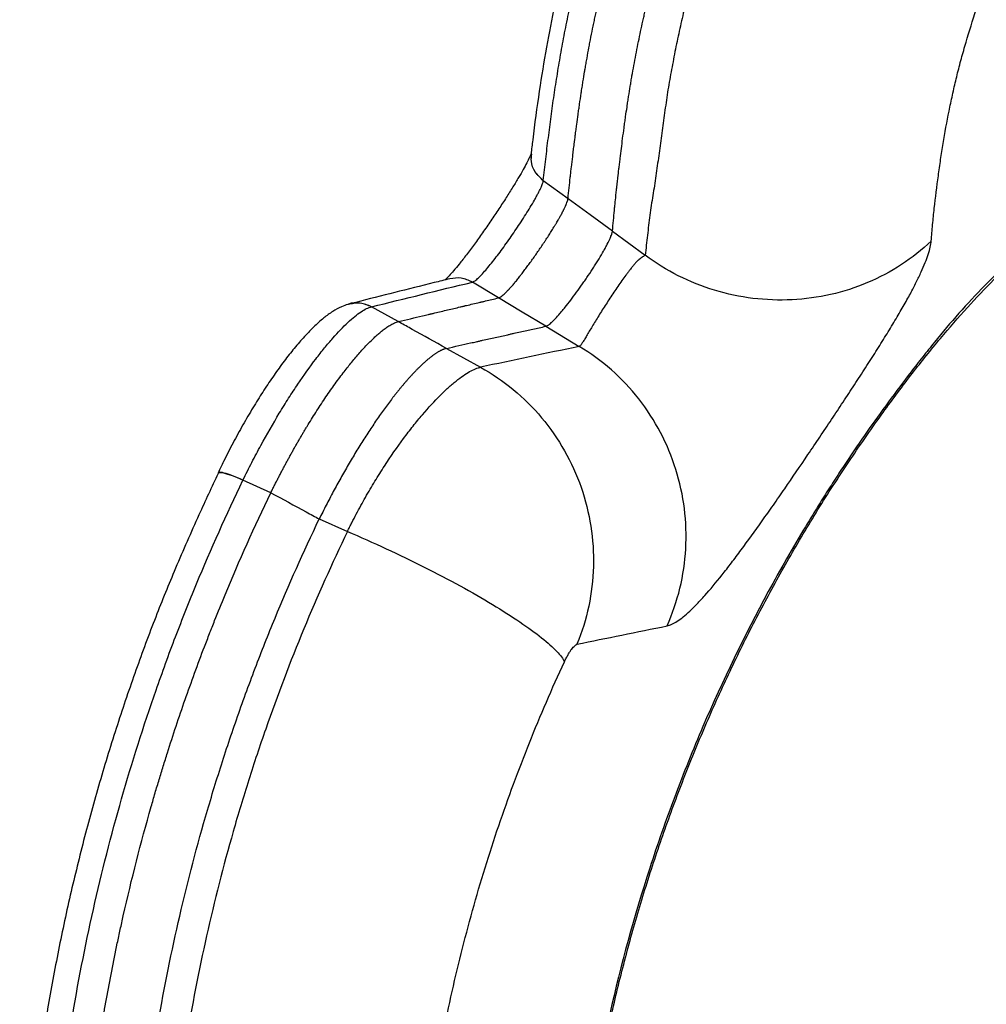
# Model space of a CAD drawing. Header units: millimetres. Extents: x 65 to 198, y 81 to 178.
# Tile 9 of 27: x 115.05 to 122.83, y 154.62 to 162.54. Entities that reach past the tile are written whole.
import ezdxf

# ---------------------------------------------------------------- set-up
doc = ezdxf.new("R2010")
doc.units = ezdxf.units.MM

msp = doc.modelspace()

# ---------------------------------------------------------------- linework, layer by layer
at = {"color": 7, "linetype": 'Continuous', "lineweight": 25}
for p, q in [((119.2607, 161.2467), (119.2608, 161.2476)), ((119.4596, 161.102), (119.2607, 161.2467)), ((119.8174, 160.8398), (120.081, 160.6467)), ((118.5085, 160.4581), (118.5079, 160.4579)), ((118.9004, 160.3032), (118.6898, 160.4302)), ((118.0934, 160.1122), (117.8783, 160.2318)), ((119.2805, 160.0748), (119.5505, 159.9126)), ((118.4813, 159.897), (118.7546, 159.7452)), ((116.8421, 158.8356), (116.8431, 158.8375)), ((117.0671, 158.7356), (116.843, 158.8375)), ((117.457, 158.524), (117.6838, 158.4239))]:
    msp.add_line(p, q, dxfattribs=at)
at = {"color": 7, "linetype": 'Continuous', "lineweight": 25, "flags": 128}
for points in [[(119.8174, 160.8398), (119.6385, 160.9709), (119.4596, 161.102)], [(119.2805, 160.0748), (119.0905, 160.189), (118.9004, 160.3032)]]:
    msp.add_lwpolyline(points, dxfattribs=at)
at = {"color": 8, "linetype": 'Continuous', "lineweight": 25, "flags": 128}
msp.add_lwpolyline([(116.8421, 158.8356), (116.7987, 158.8542), (116.7579, 158.8701), (116.7212, 158.8827), (116.6901, 158.8915), (116.6658, 158.8961), (116.6491, 158.8965), (116.6408, 158.8925), (116.6403, 158.8917)], dxfattribs=at)
at = {"color": 7, "linetype": 'Continuous', "lineweight": 25}
for points, knots in [([(119.8348, 164.2657), (119.8206, 164.2296), (119.761, 164.0774), (119.6612, 163.7955), (119.545, 163.4275), (119.4412, 163.0476), (119.3537, 162.6782), (119.2829, 162.315), (119.2249, 161.953), (119.1857, 161.6668), (119.1662, 161.4995), (119.1619, 161.4619)], [0, 0, 0, 0, 0.039293, 0.165427, 0.300195, 0.432198, 0.570119, 0.690479, 0.816843, 0.958852, 1, 1, 1, 1]), ([(119.2608, 161.2476), (119.2669, 161.3049), (119.2733, 161.3621), (119.2868, 161.4769), (119.2939, 161.5344), (119.3085, 161.6491), (119.3159, 161.7061), (119.3312, 161.8197), (119.3391, 161.8768), (119.3562, 161.9922), (119.3651, 162.0501), (119.3839, 162.166), (119.3936, 162.2239), (119.4144, 162.3405), (119.4253, 162.399), (119.4485, 162.5163), (119.4608, 162.5752), (119.4862, 162.6924), (119.4993, 162.7506), (119.5266, 162.8671), (119.5408, 162.9255), (119.5852, 163.1007), (119.6167, 163.2169), (119.6846, 163.4498), (119.7207, 163.5659), (119.7977, 163.7982), (119.8384, 163.9141), (119.8817, 164.0299)], [0, 0, 0, 0, 0.0625, 0.0625, 0.125, 0.125, 0.1875, 0.1875, 0.25, 0.25, 0.3125, 0.3125, 0.375, 0.375, 0.4375, 0.4375, 0.5, 0.5, 0.5625, 0.5625, 0.625, 0.625, 0.75, 0.75, 0.875, 0.875, 1, 1, 1, 1]), ([(119.4596, 161.102), (119.4657, 161.1629), (119.4717, 161.2195), (119.4777, 161.2734), (119.4779, 161.2753), (119.4783, 161.2788), (119.4785, 161.2806), (119.4791, 161.2859), (119.4802, 161.2965), (119.4814, 161.3072), (119.4838, 161.3284), (119.4855, 161.3426), (119.4904, 161.3851), (119.4937, 161.4134), (119.4972, 161.4421), (119.4972, 161.4428), (119.4974, 161.444), (119.4975, 161.4445), (119.4977, 161.4463), (119.4981, 161.4497), (119.499, 161.4577), (119.4998, 161.4643), (119.5014, 161.4774), (119.5025, 161.4859), (119.5055, 161.5104), (119.5074, 161.5255), (119.5127, 161.5677), (119.5157, 161.5913), (119.5182, 161.6107), (119.5183, 161.611), (119.5183, 161.6115), (119.5183, 161.6117), (119.5184, 161.6124), (119.5186, 161.6139), (119.519, 161.6172), (119.5199, 161.6238), (119.5216, 161.6369), (119.5231, 161.648), (119.526, 161.67), (119.5279, 161.6844), (119.5336, 161.7268), (119.5373, 161.7541), (119.5418, 161.7868), (119.5428, 161.7937), (119.5447, 161.8073), (119.5457, 161.8142), (119.5486, 161.8349), (119.5507, 161.8489), (119.5569, 161.8917), (119.5613, 161.9211), (119.5662, 161.9533), (119.5665, 161.9554), (119.5671, 161.9594), (119.5674, 161.9614), (119.5683, 161.9673), (119.5701, 161.9791), (119.5719, 161.9906), (119.5755, 162.0133), (119.5778, 162.0281), (119.5847, 162.071), (119.5891, 162.0979), (119.5935, 162.1239), (119.5936, 162.125), (119.594, 162.1269), (119.5941, 162.1278), (119.5946, 162.1306), (119.5956, 162.1363), (119.5978, 162.1494), (119.5997, 162.1606), (119.6035, 162.1828), (119.6061, 162.1974), (119.6137, 162.2406), (119.6188, 162.2686), (119.6245, 162.2993), (119.6252, 162.3029), (119.6265, 162.3099), (119.6271, 162.3135), (119.6291, 162.3241), (119.6332, 162.3454), (119.6373, 162.3669), (119.6458, 162.4102), (119.6516, 162.4395), (119.6608, 162.4839), (119.6639, 162.4989), (119.6701, 162.5284), (119.6732, 162.5431), (119.6826, 162.5869), (119.6889, 162.6158), (119.7081, 162.702), (119.7213, 162.7585), (119.7355, 162.8174), (119.7364, 162.8211), (119.7382, 162.8282), (119.7391, 162.8318), (119.7417, 162.8426), (119.7434, 162.8497), (119.7487, 162.8712), (119.7523, 162.8856), (119.7631, 162.9286), (119.7705, 162.9572), (119.7929, 163.0432), (119.8085, 163.1008), (119.8256, 163.162), (119.8266, 163.1654), (119.8285, 163.1724), (119.8295, 163.1759), (119.8325, 163.1864), (119.8385, 163.2075), (119.8446, 163.2287), (119.8569, 163.2712), (119.8653, 163.2997), (119.8911, 163.3858), (119.9091, 163.4438), (119.9284, 163.5043), (119.929, 163.5059), (119.9301, 163.5094), (119.9306, 163.5111), (119.9323, 163.5163), (119.9334, 163.5197), (119.9368, 163.5302), (119.939, 163.5371), (119.9458, 163.558), (119.9504, 163.5721), (119.9644, 163.6143), (119.9739, 163.6427), (120.0032, 163.7286), (120.0236, 163.7869), (120.0451, 163.8461)], [0, 0, 0, 0, 0.0625, 0.0625, 0.064453, 0.064453, 0.066406, 0.066406, 0.070313, 0.078125, 0.078125, 0.09375, 0.09375, 0.125, 0.125, 0.125488, 0.125488, 0.125977, 0.125977, 0.126953, 0.128906, 0.132813, 0.132813, 0.140625, 0.140625, 0.15625, 0.15625, 0.1875, 0.1875, 0.187744, 0.187744, 0.187988, 0.187988, 0.188477, 0.189453, 0.191406, 0.195313, 0.203125, 0.203125, 0.21875, 0.21875, 0.25, 0.25, 0.257813, 0.257813, 0.265625, 0.265625, 0.28125, 0.28125, 0.3125, 0.3125, 0.314453, 0.314453, 0.316406, 0.316406, 0.320313, 0.328125, 0.328125, 0.34375, 0.34375, 0.375, 0.375, 0.375977, 0.375977, 0.376953, 0.376953, 0.378906, 0.382813, 0.390625, 0.390625, 0.40625, 0.40625, 0.4375, 0.4375, 0.441406, 0.441406, 0.445313, 0.445313, 0.453125, 0.46875, 0.46875, 0.5, 0.5, 0.515625, 0.515625, 0.53125, 0.53125, 0.5625, 0.5625, 0.625, 0.625, 0.628906, 0.628906, 0.632813, 0.632813, 0.640625, 0.640625, 0.65625, 0.65625, 0.6875, 0.6875, 0.75, 0.75, 0.753906, 0.753906, 0.757813, 0.757813, 0.765625, 0.78125, 0.78125, 0.8125, 0.8125, 0.875, 0.875, 0.876953, 0.876953, 0.878906, 0.878906, 0.882813, 0.882813, 0.890625, 0.890625, 0.90625, 0.90625, 0.9375, 0.9375, 1, 1, 1, 1]), ([(119.8174, 160.8398), (119.8227, 160.8996), (119.8278, 160.9551), (119.8335, 161.0127), (119.8342, 161.0202), (119.8356, 161.0341), (119.8363, 161.0411), (119.8384, 161.0619), (119.8398, 161.0758), (119.844, 161.1174), (119.8469, 161.1451), (119.8501, 161.1746), (119.8504, 161.1774), (119.8509, 161.1819), (119.8512, 161.1842), (119.8519, 161.1908), (119.8524, 161.1952), (119.8538, 161.208), (119.8547, 161.2163), (119.8574, 161.2404), (119.8591, 161.2554), (119.8639, 161.2969), (119.8666, 161.3202), (119.8691, 161.3403), (119.8694, 161.3429), (119.8698, 161.3466), (119.87, 161.3485), (119.8707, 161.354), (119.872, 161.3651), (119.8751, 161.3905), (119.8777, 161.4118), (119.8828, 161.4533), (119.886, 161.48), (119.8924, 161.5311), (119.8959, 161.5586), (119.9031, 161.6142), (119.9068, 161.6429), (119.9119, 161.6798), (119.913, 161.6879), (119.9151, 161.7031), (119.9161, 161.7106), (119.9192, 161.7328), (119.9212, 161.7472), (119.9272, 161.7889), (119.931, 161.8151), (119.935, 161.8425), (119.9357, 161.8468), (119.9368, 161.8541), (119.9373, 161.8578), (119.939, 161.8687), (119.9401, 161.8759), (119.9433, 161.8974), (119.9455, 161.9116), (119.952, 161.9534), (119.9564, 161.9805), (119.9628, 162.0201), (119.9652, 162.0341), (119.9698, 162.0617), (119.9721, 162.0756), (119.9794, 162.1175), (119.9844, 162.1458), (120.0002, 162.232), (120.0113, 162.2892), (120.034, 162.4007), (120.0456, 162.4555), (120.0604, 162.5228), (120.0636, 162.5371), (120.0699, 162.565), (120.0731, 162.5789), (120.0827, 162.6207), (120.0893, 162.6485), (120.1094, 162.7322), (120.1233, 162.7881), (120.1414, 162.858), (120.1449, 162.8713), (120.1522, 162.8987), (120.1558, 162.9124), (120.1669, 162.9537), (120.1746, 162.9815), (120.1979, 163.0651), (120.2142, 163.1216), (120.2334, 163.1857), (120.2353, 163.1921), (120.2394, 163.2056), (120.2414, 163.2124), (120.2476, 163.2327), (120.2602, 163.2736), (120.2733, 163.3151), (120.3, 163.3988), (120.3188, 163.4555), (120.3385, 163.5131)], [0, 0, 0, 0, 0.0625, 0.0625, 0.070312, 0.070312, 0.078125, 0.078125, 0.09375, 0.09375, 0.125, 0.125, 0.126953, 0.126953, 0.128906, 0.128906, 0.132812, 0.132812, 0.140625, 0.140625, 0.15625, 0.15625, 0.1875, 0.1875, 0.189453, 0.189453, 0.191406, 0.191406, 0.195312, 0.203125, 0.21875, 0.21875, 0.25, 0.25, 0.28125, 0.28125, 0.3125, 0.3125, 0.320312, 0.320312, 0.328125, 0.328125, 0.34375, 0.34375, 0.375, 0.375, 0.378906, 0.378906, 0.382812, 0.382812, 0.390625, 0.390625, 0.40625, 0.40625, 0.4375, 0.4375, 0.453125, 0.453125, 0.46875, 0.46875, 0.5, 0.5, 0.5625, 0.5625, 0.625, 0.625, 0.640625, 0.640625, 0.65625, 0.65625, 0.6875, 0.6875, 0.75, 0.75, 0.765625, 0.765625, 0.78125, 0.78125, 0.8125, 0.8125, 0.875, 0.875, 0.882812, 0.882812, 0.890625, 0.890625, 0.90625, 0.9375, 0.9375, 1, 1, 1, 1]), ([(120.5684, 163.2521), (120.5339, 163.1423), (120.5014, 163.0326), (120.4415, 162.813), (120.4134, 162.7034), (120.375, 162.5389), (120.3626, 162.4842), (120.3386, 162.3749), (120.3272, 162.3202), (120.3061, 162.2104), (120.2959, 162.1557), (120.2757, 162.0467), (120.2659, 161.9923), (120.2534, 161.9099), (120.2495, 161.8823), (120.242, 161.8272), (120.2384, 161.7997), (120.2274, 161.7174), (120.2201, 161.6629), (120.2051, 161.5545), (120.1972, 161.5007), (120.1859, 161.4201), (120.1821, 161.3932), (120.1748, 161.3396), (120.1712, 161.3127), (120.1599, 161.2325), (120.1513, 161.1798), (120.1334, 161.0747), (120.1253, 161.0217), (120.1148, 160.9416), (120.1116, 160.9148), (120.1052, 160.8612), (120.1021, 160.8344), (120.0927, 160.7539), (120.0867, 160.7004), (120.081, 160.6467)], [0, 0, 0, 0, 0.125, 0.125, 0.25, 0.25, 0.3125, 0.3125, 0.375, 0.375, 0.4375, 0.4375, 0.5, 0.5, 0.53125, 0.53125, 0.5625, 0.5625, 0.625, 0.625, 0.6875, 0.6875, 0.71875, 0.71875, 0.75, 0.75, 0.8125, 0.8125, 0.875, 0.875, 0.90625, 0.90625, 0.9375, 0.9375, 1, 1, 1, 1]), ([(122.3838, 160.7611), (122.3872, 160.805), (122.3909, 160.8488), (122.399, 160.9364), (122.4033, 160.9801), (122.4176, 161.1114), (122.4289, 161.1992), (122.4468, 161.3297), (122.453, 161.3731), (122.4661, 161.4599), (122.4729, 161.5033), (122.4943, 161.6331), (122.5097, 161.7193), (122.5359, 161.8493), (122.5452, 161.8927), (122.5644, 161.9795), (122.5742, 162.0228), (122.5949, 162.1095), (122.6056, 162.1528), (122.6292, 162.2404), (122.642, 162.2846), (122.6804, 162.4165), (122.7068, 162.5039), (122.7637, 162.6791), (122.7945, 162.7669), (122.827, 162.8548)], [0, 0, 0, 0, 0.0625, 0.0625, 0.125, 0.125, 0.25, 0.25, 0.3125, 0.3125, 0.375, 0.375, 0.5, 0.5, 0.5625, 0.5625, 0.625, 0.625, 0.6875, 0.6875, 0.75, 0.75, 0.875, 0.875, 1, 1, 1, 1]), ([(130.05, 162.4657), (129.6549, 162.4657), (129.2598, 162.4658), (128.6672, 162.4657), (128.4696, 162.4656), (128.2227, 162.4658), (128.1733, 162.4659), (128.0745, 162.4658), (128.0252, 162.4658), (127.8771, 162.4644), (127.7787, 162.4617), (127.6313, 162.4548), (127.5822, 162.4522), (127.4841, 162.4457), (127.4352, 162.4417), (127.3374, 162.4331), (127.2885, 162.4284), (127.1908, 162.4188), (127.1419, 162.4138), (126.9955, 162.398), (126.898, 162.3866), (126.7036, 162.3584), (126.6067, 162.3407), (126.4619, 162.3111), (126.4136, 162.3007), (126.3172, 162.2793), (126.269, 162.2683), (126.1246, 162.2341), (126.0286, 162.2096), (125.8369, 162.1563), (125.7413, 162.1277), (125.5504, 162.0668), (125.4552, 162.0345), (125.3128, 161.983), (125.2653, 161.9653), (125.1706, 161.9289), (125.1232, 161.9103), (124.9822, 161.853), (124.8892, 161.8132), (124.7051, 161.7301), (124.6141, 161.6868), (124.4344, 161.5962), (124.3457, 161.5489), (124.083, 161.4013), (123.9125, 161.2952), (123.6635, 161.1243), (123.5816, 161.0653), (123.4202, 160.9436), (123.3407, 160.8807), (123.1844, 160.7503), (123.1079, 160.6832), (122.9586, 160.5455), (122.8858, 160.4749), (122.7436, 160.3302), (122.6741, 160.2562), (122.5392, 160.1042), (122.4736, 160.0261), (122.3777, 159.9077), (122.3462, 159.868), (122.2835, 159.7884), (122.2524, 159.7484), (122.1598, 159.6281), (122.099, 159.5474), (121.9796, 159.3846), (121.9209, 159.3027), (121.8344, 159.1789), (121.8057, 159.1375), (121.7489, 159.0545), (121.7209, 159.0127), (121.6652, 158.929), (121.6375, 158.8871), (121.5828, 158.8029), (121.5557, 158.7606), (121.5019, 158.6758), (121.4753, 158.6332), (121.4226, 158.5478), (121.3964, 158.505), (121.267, 158.2901), (121.1674, 158.1159), (120.8805, 157.5865), (120.705, 157.2244), (120.4658, 156.6673), (120.3901, 156.4792), (120.247, 156.0986), (120.18, 155.9069), (119.9923, 155.3282), (119.885, 154.9373), (119.751, 154.3431), (119.7108, 154.1436), (119.6398, 153.7438), (119.6089, 153.5434), (119.5695, 153.2419), (119.5575, 153.1412), (119.5359, 152.9397), (119.5262, 152.8388), (119.5092, 152.6367), (119.5018, 152.5356), (119.4891, 152.333), (119.4839, 152.2316), (119.4779, 152.0793), (119.4762, 152.0284), (119.4736, 151.9268), (119.4727, 151.876), (119.4706, 151.7236), (119.4701, 151.6219), (119.4682, 151.3171), (119.467, 151.1138), (119.4645, 150.7072), (119.4632, 150.504), (119.4607, 150.0974), (119.4595, 149.8941), (119.4582, 149.6909)], [0, 0, 0, 0, 0.0625, 0.0625, 0.09375, 0.09375, 0.101562, 0.101562, 0.109375, 0.109375, 0.125, 0.125, 0.132812, 0.132812, 0.140625, 0.140625, 0.148437, 0.148437, 0.15625, 0.15625, 0.171875, 0.171875, 0.1875, 0.1875, 0.195312, 0.195312, 0.203125, 0.203125, 0.21875, 0.21875, 0.234375, 0.234375, 0.25, 0.25, 0.257812, 0.257812, 0.265625, 0.265625, 0.28125, 0.28125, 0.296875, 0.296875, 0.3125, 0.3125, 0.34375, 0.34375, 0.359375, 0.359375, 0.375, 0.375, 0.390625, 0.390625, 0.40625, 0.40625, 0.421875, 0.421875, 0.4375, 0.4375, 0.445312, 0.445312, 0.453125, 0.453125, 0.46875, 0.46875, 0.484375, 0.484375, 0.492187, 0.492187, 0.5, 0.5, 0.507812, 0.507812, 0.515625, 0.515625, 0.523437, 0.523437, 0.53125, 0.53125, 0.5625, 0.5625, 0.625, 0.625, 0.65625, 0.65625, 0.6875, 0.6875, 0.75, 0.75, 0.78125, 0.78125, 0.8125, 0.8125, 0.828125, 0.828125, 0.84375, 0.84375, 0.859375, 0.859375, 0.875, 0.875, 0.882812, 0.882812, 0.890625, 0.890625, 0.90625, 0.90625, 0.9375, 0.9375, 0.96875, 0.96875, 1, 1, 1, 1]), ([(119.4721, 149.4791), (119.4722, 149.4846), (119.4756, 150.0343), (119.4756, 150.7692), (119.4801, 151.6569), (119.4934, 152.1465), (119.5196, 152.6043), (119.5609, 153.0556), (119.6184, 153.5117), (119.6916, 153.9641), (119.7801, 154.4125), (119.884, 154.8567), (120.003, 155.2968), (120.1374, 155.7334), (120.287, 156.166), (120.4514, 156.5935), (120.6303, 157.0148), (120.8232, 157.4289), (121.0298, 157.8349), (121.2504, 158.2335), (121.4848, 158.6248), (121.7331, 159.0087), (121.9827, 159.3664), (122.2237, 159.6896), (122.45, 159.9712), (122.6688, 160.2223), (122.8901, 160.4552), (123.1149, 160.6703), (123.348, 160.8695), (123.5897, 161.0547), (123.8454, 161.2328), (124.1185, 161.4041), (124.4039, 161.565), (124.7007, 161.7145), (125.008, 161.852), (125.3248, 161.9769), (125.6502, 162.0886), (125.9827, 162.1863), (126.321, 162.2694), (126.6445, 162.3344), (126.9596, 162.3822), (127.2749, 162.4145), (127.6245, 162.4365), (128.0253, 162.4487), (128.5186, 162.4515), (129.2019, 162.4505), (129.7294, 162.4507), (130.05, 162.4508)], [0, 0, 0, 0, 0.000852, 0.084578, 0.113062, 0.137434, 0.159924, 0.183599, 0.207148, 0.230641, 0.254108, 0.277454, 0.300812, 0.324244, 0.347723, 0.371221, 0.394702, 0.418132, 0.441481, 0.464772, 0.488208, 0.511639, 0.535086, 0.555297, 0.573644, 0.590645, 0.60652, 0.623041, 0.638486, 0.653651, 0.669856, 0.686405, 0.7032, 0.720233, 0.737492, 0.754955, 0.772592, 0.790368, 0.808236, 0.826147, 0.841086, 0.857223, 0.874863, 0.894936, 0.918878, 0.950708, 1, 1, 1, 1]), ([(119.1623, 161.4651), (119.1614, 161.4627), (119.1586, 161.4551), (119.1471, 161.4291), (119.1273, 161.3893), (119.0984, 161.3358), (119.0612, 161.271), (119.0152, 161.1947), (118.9617, 161.1096), (118.9022, 161.0182), (118.8381, 160.923), (118.7719, 160.8276), (118.7057, 160.7354), (118.6423, 160.6504), (118.5863, 160.5788), (118.5393, 160.5222), (118.5036, 160.4819), (118.48, 160.4574), (118.472, 160.4501), (118.47, 160.4482)], [0, 0, 0, 0, 0.01874, 0.057079, 0.103671, 0.154471, 0.213057, 0.278464, 0.348485, 0.422795, 0.500702, 0.580882, 0.660448, 0.739404, 0.814795, 0.87718, 0.933512, 0.982945, 1, 1, 1, 1]), ([(118.6897, 160.4302), (118.6955, 160.4317), (118.7027, 160.4357), (118.7195, 160.4479), (118.7287, 160.456), (118.7487, 160.4749), (118.7595, 160.4859), (118.7822, 160.5105), (118.7941, 160.5239), (118.8183, 160.5524), (118.8308, 160.5675), (118.8563, 160.5993), (118.8694, 160.616), (118.9087, 160.6672), (118.9353, 160.7032), (118.9893, 160.7786), (119.0164, 160.8177), (119.0558, 160.8762), (119.0688, 160.8958), (119.0945, 160.9352), (119.1073, 160.955), (119.1445, 161.0141), (119.1677, 161.0524), (119.1941, 161.0987), (119.1993, 161.108), (119.2092, 161.126), (119.2139, 161.1348), (119.2229, 161.1521), (119.2272, 161.1605), (119.2351, 161.1767), (119.2389, 161.1846), (119.2422, 161.1921)], [0, 0, 0, 0, 0.0625, 0.0625, 0.125, 0.125, 0.1875, 0.1875, 0.25, 0.25, 0.3125, 0.3125, 0.375, 0.375, 0.5, 0.5, 0.625, 0.625, 0.6875, 0.6875, 0.75, 0.75, 0.875, 0.875, 0.90625, 0.90625, 0.9375, 0.9375, 0.96875, 0.96875, 1, 1, 1, 1]), ([(119.2422, 161.1921), (119.2434, 161.195), (119.2447, 161.1978), (119.247, 161.2032), (119.2481, 161.2058), (119.2512, 161.2136), (119.2531, 161.2184), (119.2562, 161.2276), (119.2575, 161.2319), (119.2591, 161.2378), (119.2595, 161.2397), (119.2602, 161.2433), (119.2605, 161.245), (119.2606, 161.2465)], [0, 0, 0, 0, 0.125, 0.125, 0.25, 0.25, 0.5, 0.5, 0.75, 0.75, 0.875, 0.875, 1, 1, 1, 1]), ([(118.9004, 160.3032), (118.9053, 160.3043), (118.9114, 160.3073), (118.9195, 160.3128), (118.92, 160.3131), (118.921, 160.3138), (118.9214, 160.3141), (118.9228, 160.3151), (118.9238, 160.3158), (118.9254, 160.317), (118.9258, 160.3174), (118.9269, 160.3181), (118.9284, 160.3193), (118.93, 160.3206), (118.9354, 160.325), (118.9401, 160.3291), (118.9465, 160.3349), (118.9477, 160.336), (118.9502, 160.3383), (118.9514, 160.3395), (118.9541, 160.3421), (118.9554, 160.3433), (118.9581, 160.3459), (118.9594, 160.3473), (118.9663, 160.3541), (118.9721, 160.3601), (118.979, 160.3674), (118.9798, 160.3683), (118.9813, 160.3699), (118.9821, 160.3707), (118.9843, 160.3731), (118.9857, 160.3747), (118.9881, 160.3773), (118.9889, 160.3781), (118.9904, 160.3798), (118.9928, 160.3824), (118.9952, 160.3851), (119.0032, 160.3941), (119.0099, 160.4017), (119.0204, 160.414), (119.0239, 160.4182), (119.031, 160.4266), (119.0346, 160.4309), (119.0453, 160.444), (119.0527, 160.4531), (119.0644, 160.4677), (119.0679, 160.4722), (119.0738, 160.4796), (119.0756, 160.482), (119.0795, 160.4869), (119.0814, 160.4894), (119.0911, 160.5019), (119.099, 160.5122), (119.1151, 160.5335), (119.1231, 160.5443), (119.1393, 160.5661), (119.1475, 160.5773), (119.1642, 160.6003), (119.1724, 160.6118), (119.1889, 160.635), (119.1971, 160.6467), (119.2221, 160.6825), (119.2384, 160.7064), (119.2584, 160.7363), (119.2624, 160.7424), (119.2705, 160.7545), (119.2746, 160.7606), (119.2823, 160.7725), (119.2863, 160.7785), (119.2941, 160.7905), (119.2979, 160.7964), (119.3055, 160.8083), (119.3093, 160.8143), (119.3169, 160.8262), (119.3207, 160.8322), (119.3279, 160.8436), (119.3315, 160.8494), (119.3386, 160.8608), (119.3421, 160.8665), (119.3463, 160.8735), (119.3472, 160.8748), (119.3489, 160.8777), (119.3498, 160.8791), (119.3524, 160.8834), (119.3542, 160.8863), (119.3574, 160.8917), (119.3591, 160.8946), (119.3624, 160.9), (119.364, 160.9027), (119.372, 160.9162), (119.3781, 160.9266), (119.3854, 160.9392), (119.3869, 160.9418), (119.39, 160.9471), (119.3915, 160.9498), (119.3935, 160.9535), (119.3943, 160.9548), (119.3957, 160.9573), (119.3978, 160.961), (119.3998, 160.9647), (119.4065, 160.9768), (119.4115, 160.986), (119.4167, 160.996), (119.4172, 160.9971), (119.4184, 160.9993), (119.419, 161.0005), (119.4208, 161.0039), (119.4219, 161.0061), (119.4234, 161.0091), (119.424, 161.0102), (119.425, 161.0123), (119.4266, 161.0153), (119.428, 161.0183), (119.4329, 161.0281), (119.4363, 161.0354), (119.4398, 161.0431), (119.4401, 161.0439), (119.4409, 161.0456), (119.4413, 161.0465), (119.4425, 161.0491), (119.4433, 161.0509), (119.4442, 161.0531), (119.4446, 161.054), (119.4453, 161.0556), (119.4462, 161.0579), (119.4472, 161.0602), (119.4501, 161.0675), (119.4522, 161.073), (119.4543, 161.0792), (119.4546, 161.0804), (119.4554, 161.0828), (119.4557, 161.0839), (119.4567, 161.0874), (119.4573, 161.0896), (119.458, 161.0924), (119.4582, 161.0934), (119.4586, 161.0953), (119.4588, 161.0962), (119.4592, 161.0988), (119.4594, 161.1004), (119.4596, 161.102)], [0, 0, 0, 0, 0.0625, 0.0625, 0.066406, 0.066406, 0.070313, 0.070313, 0.078125, 0.078125, 0.082031, 0.082031, 0.085938, 0.09375, 0.09375, 0.125, 0.125, 0.132813, 0.132813, 0.140625, 0.140625, 0.148438, 0.148438, 0.15625, 0.15625, 0.1875, 0.1875, 0.191406, 0.191406, 0.195313, 0.195313, 0.203125, 0.203125, 0.207031, 0.207031, 0.210938, 0.21875, 0.21875, 0.25, 0.25, 0.265625, 0.265625, 0.28125, 0.28125, 0.3125, 0.3125, 0.328125, 0.328125, 0.335938, 0.335938, 0.34375, 0.34375, 0.375, 0.375, 0.40625, 0.40625, 0.4375, 0.4375, 0.46875, 0.46875, 0.5, 0.5, 0.5625, 0.5625, 0.578125, 0.578125, 0.59375, 0.59375, 0.609375, 0.609375, 0.625, 0.625, 0.640625, 0.640625, 0.65625, 0.65625, 0.671875, 0.671875, 0.6875, 0.6875, 0.691406, 0.691406, 0.695313, 0.695313, 0.703125, 0.703125, 0.710938, 0.710938, 0.71875, 0.71875, 0.75, 0.75, 0.757813, 0.757813, 0.765625, 0.765625, 0.769531, 0.769531, 0.773438, 0.78125, 0.78125, 0.8125, 0.8125, 0.816406, 0.816406, 0.820313, 0.820313, 0.828125, 0.828125, 0.832031, 0.832031, 0.835938, 0.84375, 0.84375, 0.875, 0.875, 0.878906, 0.878906, 0.882812, 0.882812, 0.890625, 0.890625, 0.894531, 0.894531, 0.898437, 0.90625, 0.90625, 0.9375, 0.9375, 0.945312, 0.945312, 0.953125, 0.953125, 0.96875, 0.96875, 0.976562, 0.976562, 0.984375, 0.984375, 1, 1, 1, 1]), ([(119.2805, 160.0748), (119.2856, 160.0759), (119.2917, 160.0788), (119.3064, 160.0886), (119.315, 160.0954), (119.3263, 160.1056), (119.3277, 160.1068), (119.3303, 160.1092), (119.3342, 160.1128), (119.3381, 160.1167), (119.3462, 160.1245), (119.3516, 160.1301), (119.3688, 160.1481), (119.3811, 160.1618), (119.3984, 160.1819), (119.4018, 160.1859), (119.4087, 160.1941), (119.4122, 160.1982), (119.4228, 160.2109), (119.4299, 160.2197), (119.4517, 160.2468), (119.4666, 160.2659), (119.5123, 160.3259), (119.5441, 160.3696), (119.5839, 160.4268), (119.5917, 160.4381), (119.6074, 160.4609), (119.6151, 160.4724), (119.6381, 160.5067), (119.6531, 160.5296), (119.6712, 160.5577), (119.6747, 160.5632), (119.6817, 160.5744), (119.6853, 160.58), (119.6957, 160.5966), (119.7025, 160.6077), (119.7224, 160.6402), (119.7347, 160.6611), (119.747, 160.6826), (119.7483, 160.6849), (119.751, 160.6896), (119.755, 160.6966), (119.7588, 160.7036), (119.7664, 160.7175), (119.7713, 160.7266), (119.7848, 160.7526), (119.7924, 160.7684), (119.7984, 160.7819), (119.7987, 160.7826), (119.7994, 160.7841), (119.8004, 160.7863), (119.8013, 160.7886), (119.8032, 160.7931), (119.8045, 160.7961), (119.8079, 160.805), (119.81, 160.8106), (119.8151, 160.8262), (119.817, 160.8345), (119.8174, 160.8398)], [0, 0, 0, 0, 0.0625, 0.0625, 0.125, 0.125, 0.132813, 0.132813, 0.140625, 0.15625, 0.15625, 0.1875, 0.1875, 0.25, 0.25, 0.265625, 0.265625, 0.28125, 0.28125, 0.3125, 0.3125, 0.375, 0.375, 0.5, 0.5, 0.53125, 0.53125, 0.5625, 0.5625, 0.625, 0.625, 0.640625, 0.640625, 0.65625, 0.65625, 0.6875, 0.6875, 0.75, 0.75, 0.757813, 0.757813, 0.765625, 0.78125, 0.78125, 0.8125, 0.8125, 0.875, 0.875, 0.878906, 0.878906, 0.882812, 0.890625, 0.890625, 0.90625, 0.90625, 0.9375, 0.9375, 1, 1, 1, 1]), ([(122.3838, 160.7611), (122.31, 160.691), (122.2294, 160.6274), (122.0573, 160.5151), (121.9657, 160.4666), (121.7748, 160.386), (121.6754, 160.3541), (121.4718, 160.3079), (121.3676, 160.2936), (121.158, 160.2832), (121.0525, 160.287), (120.8437, 160.3127), (120.7403, 160.3346), (120.539, 160.3957), (120.4411, 160.4348), (120.2538, 160.5292), (120.1645, 160.5844), (120.081, 160.6467)], [0, 0, 0, 0, 0.125, 0.125, 0.25, 0.25, 0.375, 0.375, 0.5, 0.5, 0.625, 0.625, 0.75, 0.75, 0.875, 0.875, 1, 1, 1, 1]), ([(120.2568, 157.6638), (120.281, 157.6687), (120.3083, 157.6812), (120.3694, 157.7209), (120.4032, 157.7481), (120.4498, 157.7918), (120.4594, 157.801), (120.4788, 157.8202), (120.4887, 157.8302), (120.5188, 157.8615), (120.5396, 157.884), (120.6041, 157.9566), (120.65, 158.0116), (120.7116, 158.0891), (120.7242, 158.105), (120.7494, 158.1374), (120.7622, 158.154), (120.8009, 158.2045), (120.8272, 158.2395), (120.908, 158.3484), (120.9642, 158.426), (121.0379, 158.5298), (121.0528, 158.5509), (121.0827, 158.5933), (121.0977, 158.6147), (121.1429, 158.6793), (121.1732, 158.7231), (121.2652, 158.8564), (121.3277, 158.9479), (121.4074, 159.0656), (121.4235, 159.0893), (121.4553, 159.1366), (121.4712, 159.1602), (121.5186, 159.2309), (121.5501, 159.2778), (121.5969, 159.3481), (121.6124, 159.3715), (121.6432, 159.4182), (121.6587, 159.4415), (121.6895, 159.488), (121.7049, 159.5112), (121.7353, 159.5577), (121.7504, 159.5808), (121.7805, 159.6271), (121.7956, 159.6503), (121.8253, 159.6961), (121.8401, 159.7189), (121.869, 159.7638), (121.8832, 159.786), (121.9113, 159.8299), (121.9251, 159.8516), (121.9661, 159.9163), (121.9926, 159.9585), (122.0436, 160.041), (122.0682, 160.0813), (122.1034, 160.1403), (122.115, 160.1598), (122.1375, 160.1981), (122.1483, 160.2167), (122.1792, 160.2709), (122.1981, 160.3049), (122.2327, 160.3694), (122.2485, 160.3999), (122.2773, 160.4579), (122.2906, 160.4855), (122.3147, 160.5383), (122.3256, 160.5634), (122.3447, 160.6106), (122.3529, 160.6328), (122.3733, 160.695), (122.3814, 160.7308), (122.3838, 160.7611)], [0, 0, 0, 0, 0.0625, 0.0625, 0.125, 0.125, 0.140625, 0.140625, 0.15625, 0.15625, 0.1875, 0.1875, 0.25, 0.25, 0.265625, 0.265625, 0.28125, 0.28125, 0.3125, 0.3125, 0.375, 0.375, 0.390625, 0.390625, 0.40625, 0.40625, 0.4375, 0.4375, 0.5, 0.5, 0.515625, 0.515625, 0.53125, 0.53125, 0.5625, 0.5625, 0.578125, 0.578125, 0.59375, 0.59375, 0.609375, 0.609375, 0.625, 0.625, 0.640625, 0.640625, 0.65625, 0.65625, 0.671875, 0.671875, 0.6875, 0.6875, 0.71875, 0.71875, 0.75, 0.75, 0.765625, 0.765625, 0.78125, 0.78125, 0.8125, 0.8125, 0.84375, 0.84375, 0.875, 0.875, 0.90625, 0.90625, 0.9375, 0.9375, 1, 1, 1, 1]), ([(120.081, 160.6467), (120.0797, 160.646), (120.0782, 160.6451), (120.0751, 160.6432), (120.0734, 160.6421), (120.0681, 160.6386), (120.0643, 160.6359), (120.0559, 160.6299), (120.0513, 160.6266), (120.0439, 160.6213), (120.0414, 160.6194), (120.0374, 160.6166), (120.0361, 160.6157), (120.0334, 160.6137), (120.0319, 160.6128), (120.0305, 160.6118)], [0, 0, 0, 0, 0.125, 0.125, 0.25, 0.25, 0.5, 0.5, 0.75, 0.75, 0.875, 0.875, 0.9375, 0.9375, 1, 1, 1, 1]), ([(120.0305, 160.6118), (120.0275, 160.6094), (120.0245, 160.6068), (120.0186, 160.6012), (120.0157, 160.5983), (120.0069, 160.5891), (120.0011, 160.5823), (119.9892, 160.5682), (119.9831, 160.5608), (119.9739, 160.5494), (119.9707, 160.5455), (119.9644, 160.5377), (119.961, 160.5338), (119.9578, 160.5297)], [0, 0, 0, 0, 0.125, 0.125, 0.25, 0.25, 0.5, 0.5, 0.75, 0.75, 0.875, 0.875, 1, 1, 1, 1]), ([(119.9578, 160.5297), (119.9525, 160.523), (119.9471, 160.5161), (119.9363, 160.5019), (119.931, 160.4947), (119.9148, 160.4727), (119.9039, 160.4575), (119.8715, 160.4115), (119.85, 160.3803), (119.8181, 160.3328), (119.8075, 160.3168), (119.7863, 160.2846), (119.776, 160.2687), (119.7454, 160.2215), (119.7259, 160.1906), (119.6977, 160.1453), (119.6885, 160.1303), (119.6709, 160.1014), (119.6625, 160.0874), (119.6462, 160.0603), (119.6384, 160.0472), (119.6271, 160.0283), (119.6233, 160.0222), (119.6161, 160.0101), (119.6127, 160.0043), (119.6028, 159.9873), (119.5968, 159.9767), (119.5854, 159.9576), (119.5798, 159.949), (119.5699, 159.9338), (119.5655, 159.9273), (119.5596, 159.92), (119.5577, 159.9179), (119.554, 159.9146), (119.5522, 159.9134), (119.5505, 159.9126)], [0, 0, 0, 0, 0.03125, 0.03125, 0.0625, 0.0625, 0.125, 0.125, 0.25, 0.25, 0.3125, 0.3125, 0.375, 0.375, 0.5, 0.5, 0.5625, 0.5625, 0.625, 0.625, 0.6875, 0.6875, 0.71875, 0.71875, 0.75, 0.75, 0.8125, 0.8125, 0.875, 0.875, 0.9375, 0.9375, 0.96875, 0.96875, 1, 1, 1, 1]), ([(118.5083, 160.4578), (118.4659, 160.4472), (118.211, 160.3837), (117.9428, 160.3161), (117.7195, 160.2593), (117.703, 160.2551)], [0, 0, 0, 0, 0.155872, 0.937712, 1, 1, 1, 1]), ([(117.6872, 160.2514), (117.6703, 160.2455), (117.6309, 160.2317), (117.5626, 160.1941), (117.489, 160.1403), (117.4114, 160.0705), (117.329, 159.9844), (117.2466, 159.8877), (117.1648, 159.7826), (117.0834, 159.6692), (117.0025, 159.548), (116.9221, 159.4188), (116.8421, 159.2819), (116.763, 159.1373), (116.6963, 159.0075), (116.6567, 158.926), (116.6419, 158.8955)], [0, 0, 0, 0, 0.050955, 0.118532, 0.190132, 0.275459, 0.359728, 0.439412, 0.516405, 0.591512, 0.665015, 0.736945, 0.810253, 0.883552, 0.956548, 1, 1, 1, 1]), ([(116.843, 158.8375), (116.8665, 158.8855), (116.8904, 158.9329), (116.9385, 159.0258), (116.9628, 159.0715), (117.036, 159.2058), (117.0855, 159.2921), (117.1481, 159.3956), (117.1607, 159.4161), (117.1857, 159.4565), (117.2232, 159.516), (117.2602, 159.5725), (117.3338, 159.6816), (117.3821, 159.7492), (117.4531, 159.8426), (117.4765, 159.8723), (117.5221, 159.9283), (117.5442, 159.9545), (117.6089, 160.028), (117.6496, 160.0702), (117.7067, 160.1234), (117.7251, 160.1395), (117.7605, 160.1681), (117.7774, 160.1806), (117.8252, 160.2122), (117.8535, 160.2257), (117.8781, 160.2318)], [0, 0, 0, 0, 0.0625, 0.0625, 0.125, 0.125, 0.25, 0.25, 0.28125, 0.28125, 0.3125, 0.375, 0.375, 0.5, 0.5, 0.5625, 0.5625, 0.625, 0.625, 0.75, 0.75, 0.8125, 0.8125, 0.875, 0.875, 1, 1, 1, 1]), ([(117.7032, 160.2532), (117.6996, 160.2536), (117.6959, 160.2539), (117.6928, 160.2522), (117.6928, 160.2522)], [0, 0, 0, 0, 0.990613, 1, 1, 1, 1]), ([(118.0934, 160.1122), (118.1607, 160.1283), (118.2421, 160.1478), (118.3242, 160.1673), (118.3436, 160.1719), (118.3479, 160.173), (118.3484, 160.1731), (118.3496, 160.1734), (118.3501, 160.1735), (118.3518, 160.1739), (118.3529, 160.1741), (118.3562, 160.1749), (118.3584, 160.1754), (118.3693, 160.178), (118.378, 160.1801), (118.4216, 160.1905), (118.4561, 160.1987), (118.5243, 160.2148), (118.5665, 160.2248), (118.6102, 160.2351), (118.6206, 160.2375), (118.6237, 160.2383), (118.6248, 160.2385), (118.627, 160.239), (118.6281, 160.2393), (118.6335, 160.2406), (118.6378, 160.2416), (118.6595, 160.2467), (118.6768, 160.2508), (118.7111, 160.2589), (118.7325, 160.2639), (118.7538, 160.2689), (118.7601, 160.2704), (118.7623, 160.2709), (118.7664, 160.2718), (118.7684, 160.2723), (118.7788, 160.2747), (118.7871, 160.2767), (118.8293, 160.2866), (118.8643, 160.2948), (118.9004, 160.3032)], [0, 0, 0, 0, 0.25, 0.3125, 0.328125, 0.328125, 0.330078, 0.330078, 0.332031, 0.332031, 0.335938, 0.335938, 0.34375, 0.34375, 0.375, 0.375, 0.5, 0.5, 0.625, 0.65625, 0.664063, 0.664063, 0.667969, 0.667969, 0.671875, 0.671875, 0.6875, 0.6875, 0.75, 0.75, 0.8125, 0.828125, 0.828125, 0.835938, 0.835938, 0.84375, 0.84375, 0.875, 0.875, 1, 1, 1, 1]), ([(117.0671, 158.7356), (117.0718, 158.745), (117.0811, 158.7637), (117.0951, 158.7917), (117.1092, 158.8196), (117.1234, 158.8474), (117.1377, 158.875), (117.152, 158.9025), (117.1665, 158.9298), (117.181, 158.957), (117.1955, 158.9841), (117.2101, 159.0109), (117.2248, 159.0376), (117.2395, 159.0641), (117.2543, 159.0905), (117.2691, 159.1166), (117.284, 159.1425), (117.2989, 159.1683), (117.3138, 159.1938), (117.3288, 159.2191), (117.3438, 159.2441), (117.3773, 159.2996), (117.4302, 159.3845), (117.5028, 159.4951), (117.5767, 159.6014), (117.6467, 159.6961), (117.7134, 159.7808), (117.7773, 159.8568), (117.8426, 159.9283), (117.889, 159.974), (117.9182, 160.0006), (117.931, 160.0119), (117.9444, 160.0234), (117.9583, 160.0348), (117.9727, 160.0461), (117.9874, 160.0571), (118.0024, 160.0677), (118.0176, 160.0776), (118.033, 160.0868), (118.0484, 160.0951), (118.0637, 160.1023), (118.0789, 160.1082), (118.0885, 160.1108), (118.0934, 160.1122)], [0, 0, 0, 0, 0.0124522, 0.0249133, 0.0373831, 0.0498618, 0.0623494, 0.0748458, 0.0873512, 0.0998656, 0.112389, 0.1249213, 0.1374627, 0.1500132, 0.1625728, 0.1751415, 0.1877194, 0.2003064, 0.2129027, 0.2255082, 0.2381229, 0.250747, 0.3101791, 0.3716117, 0.4350468, 0.5004866, 0.5562599, 0.6164745, 0.6811306, 0.7502281, 0.763827, 0.7783617, 0.7938321, 0.8102383, 0.8275802, 0.8458578, 0.8650711, 0.8852201, 0.9063047, 0.9283251, 0.9512811, 0.9751727, 1, 1, 1, 1]), ([(118.4813, 159.897), (118.3892, 159.9481), (118.2971, 159.9992), (118.205, 160.0503), (118.172, 160.0686), (118.1391, 160.0868), (118.1062, 160.1051), (118.1019, 160.1074), (118.0977, 160.1098), (118.0934, 160.1122)], [0, 0, 0, 0, 0.006412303, 0.006412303, 0.006412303, 0.008704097, 0.008704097, 0.008704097, 0.009000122, 0.009000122, 0.009000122, 0.009000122]), ([(118.4813, 159.897), (118.5479, 159.912), (118.6125, 159.9265), (118.6906, 159.9441), (118.7061, 159.9475), (118.7253, 159.9518), (118.7292, 159.9527), (118.7368, 159.9544), (118.7416, 159.9555), (118.7546, 159.9584), (118.7633, 159.9603), (118.8065, 159.97), (118.8406, 159.9776), (118.9082, 159.9927), (118.9416, 160.0001), (118.9829, 160.0092), (118.9911, 160.0111), (119.0076, 160.0147), (119.0163, 160.0166), (119.042, 160.0223), (119.0591, 160.0261), (119.0931, 160.0336), (119.1101, 160.0374), (119.1438, 160.0448), (119.16, 160.0484), (119.2101, 160.0594), (119.2447, 160.067), (119.2805, 160.0748)], [0, 0, 0, 0, 0.25, 0.25, 0.3125, 0.3125, 0.328125, 0.328125, 0.34375, 0.34375, 0.375, 0.375, 0.5, 0.5, 0.625, 0.625, 0.65625, 0.65625, 0.6875, 0.6875, 0.75, 0.75, 0.8125, 0.8125, 0.875, 0.875, 1, 1, 1, 1]), ([(120.2568, 157.6638), (120.3004, 157.7612), (120.3351, 157.8628), (120.3855, 158.071), (120.4013, 158.1776), (120.4134, 158.3923), (120.4097, 158.5003), (120.383, 158.7141), (120.36, 158.8198), (120.2954, 159.0254), (120.2539, 159.1253), (120.1536, 159.3157), (120.0949, 159.4063), (119.9624, 159.5751), (119.8886, 159.6533), (119.7283, 159.7948), (119.6418, 159.858), (119.5505, 159.9126)], [0, 0, 0, 0, 0.125, 0.125, 0.25, 0.25, 0.375, 0.375, 0.5, 0.5, 0.625, 0.625, 0.75, 0.75, 0.875, 0.875, 1, 1, 1, 1]), ([(118.4813, 159.897), (118.479, 159.8964), (118.4745, 159.8953), (118.4674, 159.8931), (118.4602, 159.8906), (118.4529, 159.8878), (118.4455, 159.8846), (118.438, 159.8811), (118.4304, 159.8772), (118.4227, 159.8731), (118.4149, 159.8686), (118.407, 159.8639), (118.3991, 159.8589), (118.391, 159.8536), (118.383, 159.848), (118.3749, 159.8423), (118.3667, 159.8363), (118.3585, 159.83), (118.3502, 159.8236), (118.342, 159.8169), (118.3337, 159.8101), (118.3253, 159.8031), (118.317, 159.7959), (118.3087, 159.7885), (118.3003, 159.781), (118.292, 159.7734), (118.2837, 159.7656), (118.2754, 159.7577), (118.267, 159.7497), (118.2588, 159.7415), (118.2505, 159.7333), (118.2423, 159.725), (118.2341, 159.7166), (118.2259, 159.7081), (118.2178, 159.6996), (118.2097, 159.691), (118.2017, 159.6824), (118.1937, 159.6737), (118.1858, 159.665), (118.178, 159.6562), (118.1702, 159.6475), (118.1625, 159.6387), (118.1548, 159.6299), (118.1472, 159.6212), (118.1397, 159.6124), (118.1323, 159.6037), (118.1249, 159.5949), (118.1177, 159.5862), (118.1105, 159.5776), (118.1034, 159.5689), (118.0964, 159.5603), (118.0895, 159.5518), (118.0827, 159.5433), (118.076, 159.5349), (118.0693, 159.5266), (118.0628, 159.5183), (118.0564, 159.5101), (118.0501, 159.502), (118.0439, 159.4939), (118.0294, 159.475), (118.0064, 159.4444), (117.9747, 159.4011), (117.9429, 159.3564), (117.9111, 159.3105), (117.8792, 159.2634), (117.8474, 159.2151), (117.8156, 159.1659), (117.7841, 159.1157), (117.7526, 159.0646), (117.7214, 159.0128), (117.6905, 158.9603), (117.6599, 158.9072), (117.6296, 158.8535), (117.5997, 158.7994), (117.5702, 158.7449), (117.5411, 158.69), (117.5126, 158.6349), (117.4845, 158.5797), (117.4661, 158.5425), (117.457, 158.524)], [0, 0, 0, 0, 0.01181, 0.023509, 0.035096, 0.046572, 0.057936, 0.069189, 0.08033, 0.09136, 0.102278, 0.113085, 0.12378, 0.134364, 0.144836, 0.155197, 0.165446, 0.175584, 0.18561, 0.195525, 0.205328, 0.21502, 0.2246, 0.234069, 0.243426, 0.252672, 0.261806, 0.270829, 0.27974, 0.288539, 0.297228, 0.305804, 0.31427, 0.322623, 0.330866, 0.338996, 0.347016, 0.354923, 0.36272, 0.370404, 0.377978, 0.385439, 0.392789, 0.400028, 0.407155, 0.414171, 0.421076, 0.427868, 0.43455, 0.441119, 0.447578, 0.453924, 0.46016, 0.466284, 0.472296, 0.478197, 0.483986, 0.489664, 0.49523, 0.500685, 0.528694, 0.55651, 0.584132, 0.611561, 0.638798, 0.665843, 0.692695, 0.719355, 0.745823, 0.7721, 0.798185, 0.824079, 0.849781, 0.875293, 0.900615, 0.925746, 0.950687, 0.975438, 1, 1, 1, 1]), ([(117.6838, 158.4239), (117.6896, 158.4356), (117.6955, 158.4475), (117.7073, 158.4709), (117.7251, 158.506), (117.7431, 158.5406), (117.7794, 158.6091), (117.8041, 158.6541), (117.8417, 158.7203), (117.8544, 158.7422), (117.8798, 158.7853), (117.8925, 158.8066), (117.9307, 158.8694), (117.9562, 158.91), (118.033, 159.0282), (118.0844, 159.1022), (118.1613, 159.206), (118.1869, 159.2394), (118.2381, 159.3037), (118.2632, 159.3343), (118.3373, 159.421), (118.3846, 159.4723), (118.4524, 159.5399), (118.4744, 159.5609), (118.5066, 159.5901), (118.5172, 159.5994), (118.538, 159.6173), (118.5483, 159.6259), (118.5985, 159.6664), (118.635, 159.6917), (118.6842, 159.7195), (118.6996, 159.727), (118.7214, 159.7358), (118.7284, 159.7383), (118.7385, 159.7414), (118.7418, 159.7423), (118.7483, 159.7439), (118.7515, 159.7446), (118.7546, 159.7452)], [0, 0, 0, 0, 0.015625, 0.015625, 0.03125, 0.0625, 0.0625, 0.125, 0.125, 0.15625, 0.15625, 0.1875, 0.1875, 0.25, 0.25, 0.375, 0.375, 0.4375, 0.4375, 0.5, 0.5, 0.625, 0.625, 0.6875, 0.6875, 0.71875, 0.71875, 0.75, 0.75, 0.875, 0.875, 0.9375, 0.9375, 0.96875, 0.96875, 0.984375, 0.984375, 1, 1, 1, 1]), ([(118.7546, 159.7452), (118.8479, 159.6936), (118.9366, 159.6332), (119.1017, 159.4969), (119.1782, 159.421), (119.3164, 159.2562), (119.3781, 159.1674), (119.4845, 158.9799), (119.5293, 158.8812), (119.6003, 158.6772), (119.6266, 158.572), (119.6599, 158.3587), (119.6669, 158.2505), (119.6612, 158.0351), (119.6486, 157.9277), (119.6041, 157.7175), (119.5724, 157.6146), (119.5315, 157.5156)], [0, 0, 0, 0, 0.125, 0.125, 0.25, 0.25, 0.375, 0.375, 0.5, 0.5, 0.625, 0.625, 0.75, 0.75, 0.875, 0.875, 1, 1, 1, 1]), ([(116.6429, 158.8904), (116.5912, 158.78), (116.4728, 158.5277), (116.3044, 158.1428), (116.1342, 157.7262), (115.9786, 157.306), (115.8275, 156.8621), (115.6868, 156.4044), (115.5581, 155.937), (115.4439, 155.4674), (115.344, 154.9963), (115.2584, 154.5241), (115.1871, 154.0507), (115.1301, 153.5763), (115.0887, 153.1231), (115.0626, 152.6851), (115.0494, 152.2454), (115.0452, 151.9286), (115.046, 151.7547), (115.0461, 151.741)], [0, 0, 0, 0, 0.049863, 0.113989, 0.171542, 0.233329, 0.296414, 0.362242, 0.427794, 0.493104, 0.558139, 0.622847, 0.687411, 0.751859, 0.816226, 0.871589, 0.929463, 0.994442, 1, 1, 1, 1]), ([(115.2512, 151.7254), (115.25, 151.8788), (115.25, 152.0323), (115.2555, 152.3392), (115.2608, 152.4927), (115.2756, 152.7996), (115.2852, 152.9531), (115.3087, 153.2593), (115.3227, 153.4122), (115.3713, 153.8699), (115.4125, 154.1739), (115.5124, 154.7797), (115.5713, 155.0817), (115.7735, 155.9809), (115.942, 156.569), (116.1937, 157.2906), (116.2461, 157.4343), (116.3548, 157.7196), (116.4112, 157.8613), (116.5859, 158.2837), (116.7102, 158.5615), (116.8421, 158.8356)], [0, 0, 0, 0, 0.0625, 0.0625, 0.125, 0.125, 0.1875, 0.1875, 0.25, 0.25, 0.375, 0.375, 0.5, 0.5, 0.75, 0.75, 0.8125, 0.8125, 0.875, 0.875, 1, 1, 1, 1]), ([(115.4974, 151.7243), (115.4968, 151.7992), (115.4965, 151.8746), (115.4968, 152.0264), (115.4975, 152.1025), (115.5002, 152.2543), (115.5022, 152.3299), (115.506, 152.4431), (115.5074, 152.4807), (115.5105, 152.556), (115.5122, 152.5935), (115.5158, 152.6688), (115.5178, 152.7068), (115.5219, 152.7826), (115.5242, 152.8204), (115.5312, 152.9339), (115.5365, 153.0096), (115.5481, 153.1608), (115.5544, 153.2363), (115.5682, 153.3874), (115.5757, 153.4629), (115.5917, 153.6137), (115.6002, 153.6889), (115.6184, 153.8394), (115.6281, 153.9147), (115.6484, 154.0646), (115.659, 154.1392), (115.6815, 154.2888), (115.6933, 154.3636), (115.7303, 154.5877), (115.7572, 154.737), (115.8007, 154.9604), (115.8158, 155.0349), (115.8353, 155.1278), (115.8393, 155.1464), (115.8472, 155.1835), (115.8512, 155.2018), (115.8631, 155.2567), (115.8713, 155.2935), (115.9457, 155.6242), (116.0205, 155.9172), (116.1146, 156.2459), (116.1305, 156.3007), (116.1467, 156.3554), (116.1576, 156.3918), (116.1631, 156.4101), (116.1739, 156.4458), (116.1793, 156.4635), (116.1902, 156.4992), (116.1957, 156.517), (116.2123, 156.5706), (116.2235, 156.6063), (116.2802, 156.7849), (116.3277, 156.9275), (116.4272, 157.2124), (116.4791, 157.3545), (116.5467, 157.5319), (116.5604, 157.5673), (116.5777, 157.6116), (116.5811, 157.6202), (116.5877, 157.6373), (116.5911, 157.6459), (116.6013, 157.6717), (116.6081, 157.6889), (116.6423, 157.775), (116.6703, 157.8438), (116.8127, 158.1878), (116.9354, 158.4623), (117.0671, 158.7356)], [0, 0, 0, 0, 0.03125, 0.03125, 0.0625, 0.0625, 0.09375, 0.09375, 0.109375, 0.109375, 0.125, 0.125, 0.140625, 0.140625, 0.15625, 0.15625, 0.1875, 0.1875, 0.21875, 0.21875, 0.25, 0.25, 0.28125, 0.28125, 0.3125, 0.3125, 0.34375, 0.34375, 0.375, 0.375, 0.4375, 0.4375, 0.46875, 0.46875, 0.476562, 0.476562, 0.484375, 0.484375, 0.5, 0.5, 0.625, 0.625, 0.640625, 0.648437, 0.648437, 0.65625, 0.65625, 0.664062, 0.664062, 0.671875, 0.671875, 0.6875, 0.6875, 0.75, 0.75, 0.8125, 0.8125, 0.828125, 0.828125, 0.832031, 0.832031, 0.835937, 0.835937, 0.84375, 0.84375, 0.875, 0.875, 1, 1, 1, 1]), ([(117.0671, 158.7356), (117.1623, 158.6839), (117.2574, 158.6323), (117.3525, 158.5807), (117.3873, 158.5618), (117.4222, 158.5429), (117.457, 158.524)], [0, 0, 0, 0, 0.006606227, 0.006606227, 0.006606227, 0.009025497, 0.009025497, 0.009025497, 0.009025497]), ([(115.9405, 151.7255), (115.9394, 151.8726), (115.9393, 152.0195), (115.9444, 152.3129), (115.9494, 152.4582), (115.9704, 152.8987), (115.9927, 153.1921), (116.0391, 153.6306), (116.0567, 153.7768), (116.0959, 154.0672), (116.1176, 154.2122), (116.1891, 154.6468), (116.2455, 154.9371), (116.3733, 155.5069), (116.4457, 155.7911), (116.5668, 156.2158), (116.609, 156.3557), (116.6966, 156.6325), (116.7425, 156.7708), (116.8386, 157.0469), (116.8887, 157.1847), (116.9933, 157.4598), (117.0462, 157.5931), (117.2113, 157.993), (117.3298, 158.2591), (117.457, 158.524)], [0, 0, 0, 0, 0.0625, 0.0625, 0.125, 0.125, 0.25, 0.25, 0.3125, 0.3125, 0.375, 0.375, 0.5, 0.5, 0.625, 0.625, 0.6875, 0.6875, 0.75, 0.75, 0.8125, 0.8125, 0.875, 0.875, 1, 1, 1, 1]), ([(117.6838, 158.4239), (117.5594, 158.1655), (117.4424, 157.9038), (117.223, 157.3738), (117.1207, 157.1055), (116.9785, 156.6979), (116.933, 156.5612), (116.8457, 156.286), (116.8039, 156.1475), (116.6849, 155.7309), (116.6135, 155.4512), (116.4869, 154.8877), (116.4317, 154.6039), (116.361, 154.1752), (116.3394, 154.0316), (116.3008, 153.7442), (116.2833, 153.6004), (116.2379, 153.1687), (116.2161, 152.8805), (116.1952, 152.4475), (116.1905, 152.303), (116.1865, 152.0138), (116.1868, 151.8692), (116.1868, 151.7245)], [0, 0, 0, 0, 0.125, 0.125, 0.25, 0.25, 0.3125, 0.3125, 0.375, 0.375, 0.5, 0.5, 0.625, 0.625, 0.6875, 0.6875, 0.75, 0.75, 0.875, 0.875, 0.9375, 0.9375, 1, 1, 1, 1]), ([(117.6837, 158.4237), (117.7874, 158.3795), (117.892, 158.3328), (118.0994, 158.2364), (118.2021, 158.1867), (118.4017, 158.0862), (118.4986, 158.0354), (118.6827, 157.9347), (118.77, 157.8847), (118.9316, 157.7876), (119.0059, 157.7404), (119.1389, 157.6506), (119.1974, 157.608), (119.2966, 157.5289), (119.3371, 157.4925), (119.3987, 157.4272), (119.4197, 157.3984), (119.4305, 157.3739)], [0, 0, 0, 0, 0.125, 0.125, 0.25, 0.25, 0.375, 0.375, 0.5, 0.5, 0.625, 0.625, 0.75, 0.75, 0.875, 0.875, 1, 1, 1, 1]), ([(119.5315, 157.5156), (119.6514, 157.5405), (119.7717, 157.5652), (120.0134, 157.6146), (120.1348, 157.6392), (120.2568, 157.6638)], [0, 0, 0, 0, 0.5, 0.5, 1, 1, 1, 1]), ([(119.4304, 157.3738), (119.4354, 157.3845), (119.4405, 157.395), (119.4509, 157.4151), (119.4559, 157.4244), (119.466, 157.4418), (119.4709, 157.4499), (119.4805, 157.4648), (119.4852, 157.4715), (119.494, 157.4833), (119.4981, 157.4884), (119.5061, 157.4974), (119.5099, 157.5012), (119.5204, 157.5108), (119.5265, 157.5146), (119.5315, 157.5156)], [0, 0, 0, 0, 0.125, 0.125, 0.25, 0.25, 0.375, 0.375, 0.5, 0.5, 0.625, 0.625, 0.75, 0.75, 1, 1, 1, 1]), ([(118.2136, 151.8271), (118.2134, 151.887), (118.2135, 151.9468), (118.2146, 152.0664), (118.2154, 152.1263), (118.2193, 152.3056), (118.2236, 152.4251), (118.2418, 152.7832), (118.2606, 153.0217), (118.2922, 153.3194), (118.2989, 153.3789), (118.3133, 153.4979), (118.3209, 153.5573), (118.345, 153.7357), (118.3627, 153.8545), (118.4207, 154.2093), (118.4658, 154.4442), (118.543, 154.794), (118.5704, 154.9102), (118.6283, 155.1418), (118.6588, 155.2572), (118.723, 155.4872), (118.7568, 155.6018), (118.8272, 155.8297), (118.8639, 155.9429), (118.9785, 156.2806), (119.0608, 156.503), (119.237, 156.9424), (119.3308, 157.1595), (119.4304, 157.3738)], [0, 0, 0, 0, 0.03125, 0.03125, 0.0625, 0.0625, 0.125, 0.125, 0.25, 0.25, 0.28125, 0.28125, 0.3125, 0.3125, 0.375, 0.375, 0.5, 0.5, 0.5625, 0.5625, 0.625, 0.625, 0.6875, 0.6875, 0.75, 0.75, 0.875, 0.875, 1, 1, 1, 1])]:
    msp.add_open_spline(points, degree=3, knots=knots, dxfattribs=at)
at = {"color": 8, "linetype": 'Continuous', "lineweight": 25}
for points, knots in [([(119.2607, 161.2468), (119.2372, 161.2685), (119.1904, 161.312), (119.1591, 161.392), (119.1656, 161.4414), (119.1681, 161.4603)], [0, 0, 0, 0, 0.381307, 0.762613, 1, 1, 1, 1]), ([(119.2608, 161.2476), (119.2374, 161.2694), (119.1905, 161.3129), (119.1592, 161.393), (119.1657, 161.4425), (119.1682, 161.4614)], [0, 0, 0, 0, 0.3817937, 0.7635874, 1, 1, 1, 1]), ([(118.6893, 160.4301), (118.6597, 160.444), (118.6017, 160.4713), (118.539, 160.4618), (118.5083, 160.4571)], [0, 0, 0, 0, 0.509703, 1, 1, 1, 1]), ([(118.6897, 160.4302), (118.6602, 160.4441), (118.602, 160.4715), (118.5393, 160.4619), (118.5085, 160.4572)], [0, 0, 0, 0, 0.508682, 1, 1, 1, 1]), ([(117.8781, 160.2318), (117.8486, 160.2434), (117.7895, 160.2667), (117.7188, 160.2667), (117.6895, 160.2506), (117.688, 160.2497)], [0, 0, 0, 0, 0.486715, 0.97343, 1, 1, 1, 1]), ([(117.8784, 160.2318), (117.8483, 160.2449), (117.7916, 160.2695), (117.7315, 160.2584), (117.7032, 160.2532)], [0, 0, 0, 0, 0.529043, 1, 1, 1, 1]), ([(116.843, 158.8375), (116.8139, 158.85), (116.7556, 158.8749), (116.6878, 158.8961), (116.6482, 158.9031), (116.6469, 158.8959), (116.6464, 158.8933)], [0, 0, 0, 0, 0.282398, 0.564796, 0.847193, 1, 1, 1, 1])]:
    msp.add_open_spline(points, degree=3, knots=knots, dxfattribs=at)
at = {"color": 7, "linetype": 'Continuous', "lineweight": 25}
for points in [[(117.8783, 160.2318), (118.1451, 160.2978), (118.4155, 160.364), (118.6898, 160.4302)], [(117.8781, 160.2318), (117.8782, 160.2318), (117.8783, 160.2318), (117.8783, 160.2318)], [(119.5505, 159.9126), (119.2818, 159.8571), (119.0166, 159.8013), (118.7546, 159.7452)]]:
    msp.add_open_spline(points, degree=3, dxfattribs=at)

doc.saveas('drawing.dxf')
